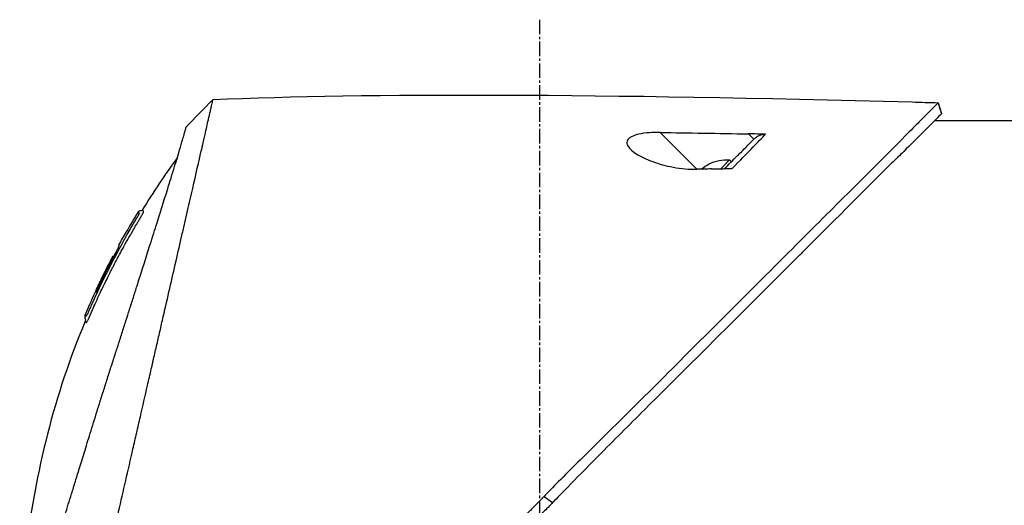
# Model space of a CAD drawing. Header units: millimetres. Extents: x 0 to 4378, y 0 to 2376.
# Tile 79 of 224: x 303 to 418, y 1757 to 1813. Entities that reach past the tile are written whole.
import ezdxf

# ---------------------------------------------------------------- set-up
doc = ezdxf.new("R2010")
doc.units = ezdxf.units.MM
doc.header["$LTSCALE"] = 0.2
doc.linetypes.add('CENTER2', pattern=[1.125, 0.75, -0.125, 0.125, -0.125])
doc.layers.add('02_Center Line', color=1, linetype='CENTER2')

# ---------------------------------------------------------------- blocks, each defined once
blk = doc.blocks.new('Blk$A04R2-4W24T')
for p, q in [((-202.57, 1144.1), (-202.94, 1142.84)), ((-213.05, 1142), (-202.13, 1142)), ((-180.52, 1140.48), (-181.15, 1139.86)), ((-174.53, 1136.37), (-170.24, 1140.65)), ((-178.53, 1137.24), (-178.32, 1137.45)), ((-177.3, 1136.43), (-178.32, 1137.45)), ((-175.95, 1136.99), (-175.94, 1137)), ((-175.03, 1136.38), (-175.02, 1136.38)), ((-109.41, 1130.64), (-109.41, 1130.64)), ((-108.21, 1129.09), (-108.22, 1129.08)), ((-107.36, 1127.54), (-107.36, 1127.54)), ((-106.86, 1126.12), (-106.86, 1126.13)), ((-106.77, 1126.21), (-106.72, 1126.26)), ((-106.69, 1126.3), (-106.69, 1126.3)), ((-156.77, 1098.35), (-157.76, 1097.62))]:
    blk.add_line(p, q)
for radius, start, end in [(4.52, 63.7131, 94.7607), (4.5, 49.6154, 63.7759)]:
    blk.add_arc((-177.94, 1132.95), radius, start, end)
for centre, major_axis, ratio, start_param, end_param in [((-108.41, -1383.15), (-2690.77, 101.98), 0.938894, 4.781808, 4.782934), ((-462.25, 1114.75), (-366.09, -26.02), 0.042138, 3.488133, 3.909025), ((-117.63, 1141.96), (-7.47, 7.7), 0.120793, 4.50015, 4.924628), ((-334.63, 1122.47), (-233.77, -14.41), 0.048344, 3.929452, 3.989586), ((-190.7, 1082.03), (-45.52, 83.34), 1, 4.712389, 4.730948), ((-190.7, 1082.03), (47.06, -82.48), 1, 1.552239, 1.570796), ((-165.94, 1060.84), (61.32, 61.29), 0.000012, 6.229279, 6.245753)]:
    blk.add_ellipse(centre, major_axis=major_axis, ratio=ratio, start_param=start_param, end_param=end_param)
for points, knots in [([(-102.94, 1077.46), (-103.41, 1079.48), (-103.91, 1081.67), (-104.53, 1084.4), (-104.62, 1084.75), (-104.74, 1085.29), (-104.78, 1085.47), (-105.04, 1086.62), (-105.24, 1087.5), (-105.59, 1089.01), (-105.72, 1089.6), (-105.92, 1090.46), (-105.99, 1090.77), (-106.08, 1091.15), (-106.1, 1091.23), (-106.19, 1091.63), (-106.27, 1091.97), (-106.52, 1093.07), (-106.7, 1093.85), (-106.93, 1094.84), (-106.97, 1095.04), (-107.08, 1095.52), (-107.14, 1095.79), (-107.24, 1096.23), (-107.29, 1096.41), (-107.87, 1098.96), (-108.43, 1101.4), (-109.14, 1104.49), (-109.28, 1105.12), (-109.57, 1106.37), (-109.71, 1106.98), (-110.13, 1108.82), (-110.4, 1110.03), (-110.76, 1111.56), (-110.83, 1111.88), (-110.98, 1112.52), (-111.05, 1112.84), (-111.16, 1113.33), (-111.2, 1113.48), (-111.27, 1113.79), (-111.3, 1113.94), (-111.46, 1114.65), (-111.6, 1115.22), (-111.79, 1116.09), (-111.86, 1116.38), (-111.99, 1116.96), (-112.06, 1117.24), (-112.26, 1118.1), (-112.38, 1118.67), (-112.77, 1120.34), (-113.02, 1121.45), (-113.52, 1123.61), (-113.76, 1124.67), (-114.23, 1126.74), (-114.46, 1127.74), (-114.8, 1129.2), (-114.91, 1129.68), (-115.12, 1130.62), (-115.23, 1131.08), (-115.44, 1131.98), (-115.54, 1132.43), (-116.04, 1134.6), (-116.4, 1136.17), (-116.96, 1138.63), (-117.18, 1139.59), (-117.51, 1141.05), (-117.64, 1141.62), (-117.8, 1142.29), (-117.84, 1142.46), (-117.89, 1142.7), (-117.91, 1142.77), (-117.95, 1142.97), (-117.98, 1143.09), (-118.05, 1143.4), (-118.09, 1143.58), (-118.15, 1143.85), (-118.18, 1143.95), (-118.21, 1144.07), (-118.21, 1144.11), (-118.24, 1144.24), (-118.26, 1144.32), (-118.29, 1144.43), (-118.29, 1144.46), (-118.29, 1144.46)], [0.000001, 0.000001, 0.000001, 0.000001, 0.87198, 0.87198, 0.998176, 0.998176, 1.064575, 1.064575, 1.41457, 1.41457, 1.596219, 1.596219, 1.693857, 1.693857, 1.719166, 1.719166, 1.837725, 1.837725, 2.111396, 2.111396, 2.182409, 2.182409, 2.276499, 2.276499, 2.337341, 2.337341, 3.162147, 3.162147, 3.373842, 3.373842, 3.579811, 3.579811, 3.984502, 3.984502, 4.09507, 4.09507, 4.202311, 4.202311, 4.255972, 4.255972, 4.304596, 4.304596, 4.486711, 4.486711, 4.581165, 4.581165, 4.673894, 4.673894, 4.859509, 4.859509, 5.231419, 5.231419, 5.60592, 5.60592, 5.979077, 5.979077, 6.165933, 6.165933, 6.351964, 6.351964, 6.539189, 6.539189, 7.288579, 7.288579, 7.860772, 7.860772, 8.290537, 8.290537, 8.451715, 8.451715, 8.522248, 8.522248, 8.654959, 8.654959, 8.889881, 8.889881, 9.06617, 9.06617, 9.132077, 9.132077, 9.362293, 9.362293, 9.592797, 9.592797, 9.592797, 9.592797]), ([(-202.57, 1144.1), (-202.57, 1144.1), (-202.57, 1144.1), (-202.57, 1144.1), (-202.57, 1144.1), (-202.57, 1144.1)], [-0.02987732, -0.02987732, -0.02987732, -0.02987732, -0.01373724, -0.01373724, 0, 0, 0, 0]), ([(-202.57, 1144.1), (-202.57, 1144.1), (-202.57, 1144.1), (-202.57, 1144.1), (-202.57, 1144.1), (-202.57, 1144.1), (-202.57, 1144.1), (-202.56, 1144.09), (-202.56, 1144.09), (-202.55, 1144.08), (-202.54, 1144.07), (-202.5, 1144.03), (-202.46, 1143.99), (-202.31, 1143.85), (-202.17, 1143.7), (-201.6, 1143.14), (-201.05, 1142.58), (-199.89, 1141.41), (-199.36, 1140.88), (-196.43, 1137.91), (-193.15, 1134.65), (-188.48, 1129.99), (-187.46, 1128.97), (-182, 1123.52), (-177.11, 1118.65), (-171.96, 1113.49), (-171.81, 1113.34), (-169.23, 1110.75), (-166.73, 1108.3), (-162.97, 1104.59), (-161.72, 1103.35), (-158.73, 1100.36), (-157.43, 1099.03), (-156.77, 1098.35)], [0.000001, 0.000001, 0.000001, 0.000001, 0.009162, 0.009162, 0.016971, 0.016971, 0.03259, 0.03259, 0.063827, 0.063827, 0.126304, 0.126304, 0.251265, 0.251265, 0.50133, 0.50133, 1.002, 1.002, 1.335959, 1.335959, 2.67129, 2.67129, 3.030313, 3.030313, 4.543873, 4.543873, 4.592411, 4.592411, 5.347172, 5.347172, 5.723633, 5.723633, 6.247668, 6.247668, 6.247668, 6.247668]), ([(-202.94, 1142.83), (-202.94, 1142.83), (-202.94, 1142.83), (-202.94, 1142.84), (-202.94, 1142.84), (-202.94, 1142.84), (-202.94, 1142.84), (-202.94, 1142.84), (-202.94, 1142.84), (-202.94, 1142.84)], [0.69221804, 0.69221804, 0.69221804, 0.69221804, 0.69329226, 0.69329226, 0.695708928, 0.695708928, 0.696915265, 0.696915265, 0.698320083, 0.698320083, 0.698320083, 0.698320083]), ([(-202.94, 1142.84), (-202.94, 1142.84), (-202.94, 1142.84), (-202.94, 1142.83), (-202.94, 1142.83), (-202.94, 1142.83), (-202.94, 1142.83), (-202.94, 1142.83), (-202.93, 1142.82), (-202.92, 1142.81), (-202.91, 1142.79), (-202.86, 1142.73), (-202.81, 1142.68), (-202.59, 1142.46), (-202.37, 1142.24), (-201.34, 1141.2), (-200.13, 1139.99), (-198.12, 1138.01), (-197.63, 1137.54), (-194.35, 1134.3), (-190.88, 1130.8), (-186.77, 1126.7), (-186.47, 1126.4), (-183.93, 1123.86), (-181.58, 1121.51), (-175.7, 1115.65), (-172.07, 1112.05), (-166.65, 1106.64), (-164.85, 1104.84), (-160.25, 1100.2), (-158.16, 1098.04), (-157.76, 1097.62)], [0.000047, 0.000047, 0.000047, 0.000047, 0.011008, 0.011008, 0.020393, 0.020393, 0.039197, 0.039197, 0.07693, 0.07693, 0.152825, 0.152825, 0.305669, 0.305669, 0.610232, 0.610232, 1.419716, 1.419716, 1.651889, 1.651889, 2.978842, 2.978842, 3.080675, 3.080675, 3.850394, 3.850394, 4.95171, 4.95171, 5.489352, 5.489352, 6.333255, 6.333255, 6.333255, 6.333255]), ([(-99.06, 1089.6), (-99.15, 1089.88), (-99.24, 1090.17), (-99.41, 1090.74), (-99.51, 1091.04), (-99.66, 1091.53), (-99.72, 1091.73), (-100.03, 1092.75), (-100.29, 1093.59), (-100.74, 1095.03), (-100.92, 1095.62), (-101.35, 1097.01), (-101.6, 1097.83), (-102.01, 1099.13), (-102.15, 1099.61), (-102.47, 1100.65), (-102.65, 1101.2), (-103.02, 1102.41), (-103.22, 1103.06), (-103.65, 1104.46), (-103.88, 1105.21), (-104.39, 1106.84), (-104.65, 1107.71), (-105, 1108.81), (-105.07, 1109.03), (-105.29, 1109.75), (-105.45, 1110.25), (-105.77, 1111.24), (-105.92, 1111.74), (-106.24, 1112.73), (-106.4, 1113.23), (-106.72, 1114.21), (-106.88, 1114.71), (-107.18, 1115.63), (-107.33, 1116.1), (-107.55, 1116.8), (-107.63, 1117.05), (-107.87, 1117.79), (-108.02, 1118.27), (-108.31, 1119.18), (-108.45, 1119.61), (-108.74, 1120.51), (-108.89, 1120.99), (-109.19, 1121.92), (-109.33, 1122.38), (-110.06, 1124.66), (-110.61, 1126.4), (-111.26, 1128.45), (-111.38, 1128.85), (-111.63, 1129.64), (-111.76, 1130.03), (-112.11, 1131.17), (-112.34, 1131.89), (-112.77, 1133.28), (-112.98, 1133.94), (-113.34, 1135.09), (-113.49, 1135.59), (-113.9, 1136.9), (-114.12, 1137.64), (-114.46, 1138.76), (-114.58, 1139.18), (-114.77, 1139.82), (-114.84, 1140.07), (-114.94, 1140.43), (-114.98, 1140.57), (-115.02, 1140.73), (-115.03, 1140.77), (-115.08, 1140.94), (-115.1, 1141.05), (-115.14, 1141.18), (-115.15, 1141.22), (-115.15, 1141.22)], [0.000001, 0.000001, 0.000001, 0.000001, 0.11946, 0.11946, 0.241052, 0.241052, 0.321692, 0.321692, 0.643653, 0.643653, 0.858623, 0.858623, 1.144694, 1.144694, 1.308122, 1.308122, 1.494874, 1.494874, 1.708069, 1.708069, 1.951832, 1.951832, 2.230695, 2.230695, 2.303189, 2.303189, 2.46479, 2.46479, 2.625297, 2.625297, 2.787922, 2.787922, 2.946664, 2.946664, 3.08253, 3.08253, 3.156368, 3.156368, 3.305764, 3.305764, 3.43529, 3.43529, 3.579096, 3.579096, 3.721833, 3.721833, 4.292184, 4.292184, 4.435257, 4.435257, 4.578157, 4.578157, 4.862917, 4.862917, 5.148905, 5.148905, 5.393875, 5.393875, 5.822939, 5.822939, 6.144758, 6.144758, 6.385994, 6.385994, 6.566823, 6.566823, 6.63475, 6.63475, 6.873456, 6.873456, 7.112007, 7.112007, 7.112007, 7.112007]), ([(-182.51, 1140.45), (-182.2, 1140.46), (-181.84, 1140.46), (-181.19, 1140.47), (-180.85, 1140.48), (-180.52, 1140.48)], [-0.1934752, -0.1934752, -0.1934752, -0.1934752, -0.0983779, -0.0983779, 0, 0, 0, 0]), ([(-181.15, 1139.86), (-181.24, 1139.95), (-181.34, 1140.03), (-181.55, 1140.18), (-181.66, 1140.24), (-181.89, 1140.35), (-182.02, 1140.39), (-182.27, 1140.44), (-182.39, 1140.46), (-182.51, 1140.45)], [0, 0, 0, 0, 0.0382217, 0.0382217, 0.0766364, 0.0766364, 0.116027, 0.116027, 0.1530194, 0.1530194, 0.1530194, 0.1530194]), ([(-178.62, 1136.45), (-179.48, 1137.34), (-180.3, 1138.18), (-181.06, 1138.96), (-181.57, 1139.49), (-182.06, 1139.99), (-182.51, 1140.45)], [0, 0, 0, 0, 0.5977799, 0.5977799, 0.5977799, 0.9999999, 0.9999999, 0.9999999, 0.9999999]), ([(-177.73, 1136.44), (-178.23, 1136.94), (-178.72, 1137.43), (-179.18, 1137.89), (-179.34, 1138.05), (-179.7, 1138.41), (-180.2, 1138.91), (-180.53, 1139.24), (-180.85, 1139.56), (-181.15, 1139.86)], [0.1685407, 0.1685407, 0.1685407, 0.1685407, 0.5, 0.5, 0.5, 0.75, 0.75, 0.75, 1, 1, 1, 1]), ([(-170.24, 1140.65), (-169.81, 1140.66), (-169.38, 1140.65), (-168.55, 1140.58), (-168.15, 1140.53), (-167.49, 1140.38), (-167.23, 1140.29), (-166.87, 1140.13), (-166.76, 1140.06), (-166.58, 1139.91), (-166.52, 1139.84), (-166.41, 1139.67), (-166.39, 1139.57), (-166.37, 1139.31), (-166.44, 1139.13), (-166.74, 1138.71), (-167.05, 1138.43), (-167.98, 1137.84), (-168.64, 1137.53), (-170.12, 1136.99), (-170.93, 1136.77), (-172.71, 1136.43), (-173.66, 1136.34), (-174.53, 1136.37)], [-1.636051, -1.636051, -1.636051, -1.636051, -1.487609, -1.487609, -1.342627, -1.342627, -1.229751, -1.229751, -1.162071, -1.162071, -1.103238, -1.103238, -1.031704, -1.031704, -0.907622, -0.907622, -0.714138, -0.714138, -0.48257, -0.48257, -0.258591, -0.258591, -0.000001, -0.000001, -0.000001, -0.000001]), ([(-176.21, 1136.41), (-176.65, 1136.42), (-177.12, 1136.43), (-177.9, 1136.44), (-178.28, 1136.45), (-178.62, 1136.45)], [-0.2324123, -0.2324123, -0.2324123, -0.2324123, -0.1008984, -0.1008984, -0.0000209, -0.0000209, -0.0000209, -0.0000209]), ([(-176.21, 1136.41), (-175.93, 1136.4), (-175.65, 1136.39), (-175.09, 1136.38), (-174.81, 1136.37), (-174.53, 1136.37)], [-0.1686475, -0.1686475, -0.1686475, -0.1686475, -0.0843243, -0.0843243, -0.000001, -0.000001, -0.000001, -0.000001]), ([(-104.33, 1120.12), (-104.35, 1120.16), (-104.38, 1120.22), (-104.42, 1120.32), (-104.43, 1120.35), (-104.45, 1120.38), (-104.46, 1120.41), (-104.54, 1120.58), (-104.58, 1120.67), (-104.58, 1120.67), (-104.58, 1120.67), (-104.6, 1120.71), (-104.6, 1120.73), (-104.79, 1121.16), (-104.99, 1121.58), (-105.18, 1122), (-105.3, 1122.25), (-105.42, 1122.5), (-105.54, 1122.75), (-105.68, 1123.05), (-105.82, 1123.32), (-105.94, 1123.57), (-106.17, 1124.03), (-106.36, 1124.42), (-106.53, 1124.74), (-106.6, 1124.88), (-106.67, 1125.01), (-106.72, 1125.12), (-106.93, 1125.53), (-107.05, 1125.76), (-107.08, 1125.81), (-107.23, 1126.09), (-107.38, 1126.38), (-107.53, 1126.66), (-107.67, 1126.9), (-107.8, 1127.15), (-107.94, 1127.39), (-108.17, 1127.82), (-108.36, 1128.16), (-108.51, 1128.42), (-108.62, 1128.62), (-108.71, 1128.77), (-108.77, 1128.87), (-109, 1129.28), (-109.14, 1129.51), (-109.16, 1129.56), (-109.19, 1129.59), (-109.21, 1129.62), (-109.22, 1129.66), (-109.25, 1129.71), (-109.28, 1129.75), (-109.3, 1129.79), (-109.35, 1129.88), (-109.39, 1129.94), (-109.43, 1130), (-109.43, 1130.01), (-109.44, 1130.03), (-109.45, 1130.04), (-109.48, 1130.08), (-109.5, 1130.12), (-109.51, 1130.14), (-109.51, 1130.15), (-109.52, 1130.16), (-109.53, 1130.17), (-109.53, 1130.18), (-109.54, 1130.19), (-109.55, 1130.2), (-109.55, 1130.2), (-109.55, 1130.21), (-109.55, 1130.21), (-109.58, 1130.26), (-109.61, 1130.31), (-109.63, 1130.34), (-109.7, 1130.45), (-109.74, 1130.52), (-109.76, 1130.56), (-109.77, 1130.58), (-109.79, 1130.61), (-109.81, 1130.64), (-109.82, 1130.65), (-109.83, 1130.67), (-109.83, 1130.68), (-109.84, 1130.69), (-109.84, 1130.69), (-109.84, 1130.7), (-109.85, 1130.71), (-109.86, 1130.72), (-109.87, 1130.74), (-109.88, 1130.76), (-109.89, 1130.77), (-109.9, 1130.79), (-109.9, 1130.8), (-109.91, 1130.81), (-109.93, 1130.84), (-109.94, 1130.86), (-109.95, 1130.88), (-109.96, 1130.9), (-109.99, 1130.95), (-110.02, 1131), (-110.04, 1131.04), (-110.07, 1131.1), (-110.1, 1131.15), (-110.12, 1131.19), (-110.13, 1131.22), (-110.15, 1131.25), (-110.16, 1131.27), (-110.17, 1131.29), (-110.17, 1131.3), (-110.18, 1131.31), (-110.18, 1131.31), (-110.18, 1131.32), (-110.18, 1131.32), (-110.19, 1131.34), (-110.2, 1131.37), (-110.21, 1131.4), (-110.22, 1131.4), (-110.22, 1131.41), (-110.22, 1131.41), (-110.22, 1131.42), (-110.22, 1131.42), (-110.22, 1131.43), (-110.22, 1131.43), (-110.23, 1131.44), (-110.23, 1131.45), (-110.23, 1131.45), (-110.23, 1131.46), (-110.23, 1131.46), (-110.23, 1131.47), (-110.2, 1131.49), (-110.18, 1131.53), (-110.16, 1131.55), (-110.14, 1131.57), (-110.12, 1131.58), (-110.12, 1131.59), (-110.11, 1131.6), (-110.1, 1131.6), (-110.1, 1131.61), (-110.09, 1131.61), (-110.09, 1131.62), (-110.08, 1131.63), (-110.08, 1131.63), (-110.07, 1131.63), (-110.07, 1131.63), (-110.07, 1131.63), (-110.07, 1131.63)], [-0.6381839, -0.6381839, -0.6381839, -0.6381839, -0.6316964, -0.6316964, -0.6316964, -0.6307456, -0.6307456, -0.6307456, -0.6250215, -0.6250215, -0.6250215, -0.6234436, -0.6234436, -0.6234436, -0.5910238, -0.5910238, -0.5910238, -0.5714286, -0.5714286, -0.5714286, -0.5584343, -0.5584343, -0.5584343, -0.5344378, -0.5344378, -0.5344378, -0.5236736, -0.5236736, -0.5236736, -0.4857143, -0.4857143, -0.4857143, -0.4628498, -0.4628498, -0.4628498, -0.4428571, -0.4428571, -0.4428571, -0.4184801, -0.4184801, -0.4184801, -0.4, -0.4, -0.4, -0.3785714, -0.3785714, -0.3785714, -0.3766324, -0.3766324, -0.3766324, -0.3736775, -0.3736775, -0.3736775, -0.3678571, -0.3678571, -0.3678571, -0.3667329, -0.3667329, -0.3667329, -0.3632653, -0.3632653, -0.3632653, -0.3617347, -0.3617347, -0.3617347, -0.3602041, -0.3602041, -0.3602041, -0.3600354, -0.3600354, -0.3600354, -0.3571429, -0.3571429, -0.3571429, -0.3517857, -0.3517857, -0.3517857, -0.3491071, -0.3491071, -0.3491071, -0.347306, -0.347306, -0.347306, -0.3464286, -0.3464286, -0.3464286, -0.3448214, -0.3448214, -0.3448214, -0.3432143, -0.3432143, -0.3432143, -0.341231, -0.341231, -0.341231, -0.34, -0.34, -0.34, -0.3357143, -0.3357143, -0.3357143, -0.3314305, -0.3314305, -0.3314305, -0.3277963, -0.3277963, -0.3277963, -0.325, -0.325, -0.325, -0.3238534, -0.3238534, -0.3238534, -0.3196429, -0.3196429, -0.3196429, -0.3186098, -0.3186098, -0.3186098, -0.3169643, -0.3169643, -0.3169643, -0.3142857, -0.3142857, -0.3142857, -0.3057284, -0.3057284, -0.3057284, -0.2625175, -0.2625175, -0.2625175, -0.2379132, -0.2379132, -0.2379132, -0.2285714, -0.2285714, -0.2285714, -0.2146659, -0.2146659, -0.2146659, -0.1843164, -0.1843164, -0.1843164, -0.1783373, -0.1783373, -0.1783373, -0.1783373]), ([(-110.07, 1131.63), (-110.06, 1131.61), (-110.05, 1131.59), (-110.01, 1131.57), (-109.99, 1131.56), (-109.95, 1131.54), (-109.93, 1131.54), (-109.88, 1131.53), (-109.84, 1131.52), (-109.77, 1131.52), (-109.73, 1131.51), (-109.67, 1131.49), (-109.65, 1131.48), (-109.62, 1131.45), (-109.6, 1131.43), (-109.59, 1131.41)], [0, 0, 0, 0, 0.00696823, 0.00696823, 0.0132767, 0.0132767, 0.01999622, 0.01999622, 0.03024169, 0.03024169, 0.04191695, 0.04191695, 0.04845969, 0.04845969, 0.05587781, 0.05587781, 0.05587781, 0.05587781]), ([(-109.46, 1130.73), (-109.48, 1130.76), (-109.5, 1130.78), (-109.51, 1130.81), (-109.6, 1130.95), (-109.64, 1131.03), (-109.66, 1131.06), (-109.66, 1131.07), (-109.68, 1131.1), (-109.69, 1131.14), (-109.7, 1131.14), (-109.7, 1131.14), (-109.7, 1131.15), (-109.71, 1131.17), (-109.72, 1131.18), (-109.72, 1131.2), (-109.73, 1131.21), (-109.73, 1131.23), (-109.74, 1131.24), (-109.74, 1131.24), (-109.74, 1131.24), (-109.74, 1131.24), (-109.74, 1131.24), (-109.74, 1131.24), (-109.74, 1131.25), (-109.74, 1131.25), (-109.74, 1131.25), (-109.74, 1131.26), (-109.74, 1131.26), (-109.74, 1131.26), (-109.74, 1131.26), (-109.74, 1131.27), (-109.73, 1131.27), (-109.73, 1131.27), (-109.73, 1131.27), (-109.73, 1131.28), (-109.73, 1131.28), (-109.73, 1131.28), (-109.72, 1131.28), (-109.72, 1131.28), (-109.72, 1131.28), (-109.72, 1131.29), (-109.71, 1131.29), (-109.71, 1131.29), (-109.7, 1131.3), (-109.7, 1131.3), (-109.7, 1131.3), (-109.69, 1131.31), (-109.68, 1131.31), (-109.68, 1131.32), (-109.68, 1131.32), (-109.67, 1131.33), (-109.66, 1131.34), (-109.65, 1131.35), (-109.64, 1131.36), (-109.63, 1131.37), (-109.63, 1131.37), (-109.63, 1131.37), (-109.62, 1131.38), (-109.61, 1131.39), (-109.6, 1131.4), (-109.59, 1131.41), (-109.59, 1131.41), (-109.59, 1131.41), (-109.59, 1131.41), (-109.59, 1131.41), (-109.59, 1131.41)], [0.6113952, 0.6113952, 0.6113952, 0.6113952, 0.6163655, 0.6163655, 0.6163655, 0.6428571, 0.6428571, 0.6428571, 0.6462054, 0.6462054, 0.6462054, 0.6466888, 0.6466888, 0.6466888, 0.6495536, 0.6495536, 0.6495536, 0.6529018, 0.6529018, 0.6529018, 0.6534468, 0.6534468, 0.6534468, 0.6545759, 0.6545759, 0.6545759, 0.65625, 0.65625, 0.65625, 0.6595982, 0.6595982, 0.6595982, 0.6629464, 0.6629464, 0.6629464, 0.6668565, 0.6668565, 0.6668565, 0.6696429, 0.6696429, 0.6696429, 0.6763393, 0.6763393, 0.6763393, 0.6830357, 0.6830357, 0.6830357, 0.6964286, 0.6964286, 0.6964286, 0.7071219, 0.7071219, 0.7071219, 0.75, 0.75, 0.75, 0.7544493, 0.7544493, 0.7544493, 0.7766834, 0.7766834, 0.7766834, 0.7989284, 0.7989284, 0.7989284, 0.8029565, 0.8029565, 0.8029565, 0.8029565]), ([(-107.95, 1128.12), (-108.02, 1128.25), (-108.09, 1128.38), (-108.16, 1128.51), (-108.52, 1129.14), (-108.82, 1129.65), (-109.06, 1130.05), (-109.22, 1130.33), (-109.36, 1130.56), (-109.46, 1130.73)], [0.53854069, 0.53854069, 0.53854069, 0.53854069, 0.54601158, 0.54601158, 0.54601158, 0.58414804, 0.58414804, 0.58414804, 0.6113952, 0.6113952, 0.6113952, 0.6113952]), ([(-107.95, 1128.12), (-107.15, 1126.7), (-106.39, 1125.25), (-105.3, 1123.06), (-104.95, 1122.32), (-104.44, 1121.2), (-104.27, 1120.83), (-104.02, 1120.27), (-103.94, 1120.08), (-103.82, 1119.8), (-103.77, 1119.7), (-103.72, 1119.59), (-103.71, 1119.56), (-103.67, 1119.49), (-103.65, 1119.45), (-103.63, 1119.4), (-103.62, 1119.38), (-103.6, 1119.35), (-103.6, 1119.34), (-103.59, 1119.34)], [0, 0, 0, 0, 0.4895494, 0.4895494, 0.7349123, 0.7349123, 0.8575971, 0.8575971, 0.9189278, 0.9189278, 0.9500754, 0.9500754, 0.9597588, 0.9597588, 0.9764516, 0.9764516, 0.986508, 0.986508, 0.9974152, 0.9974152, 0.9974152, 0.9974152]), ([(-104.71, 1122.04), (-104.99, 1122.66), (-105.29, 1123.27), (-105.88, 1124.48), (-106.19, 1125.08), (-106.6, 1125.87), (-106.66, 1125.99), (-106.81, 1126.28), (-106.89, 1126.43), (-107.03, 1126.71), (-107.1, 1126.85), (-107.23, 1127.12), (-107.29, 1127.24), (-107.37, 1127.43), (-107.39, 1127.48), (-107.39, 1127.52), (-107.38, 1127.52), (-107.37, 1127.53), (-107.36, 1127.54), (-107.36, 1127.54)], [0, 0, 0, 0, 0.2033457, 0.2033457, 0.4054893, 0.4054893, 0.4711803, 0.4711803, 0.537522, 0.537522, 0.6072062, 0.6072062, 0.6950472, 0.6950472, 0.7818922, 0.7818922, 0.8436322, 0.8436322, 0.9566964, 0.9566964, 0.9566964, 0.9566964]), ([(-107.1, 1126.84), (-107.09, 1126.83), (-107.08, 1126.82), (-107.01, 1126.68), (-106.94, 1126.54), (-106.84, 1126.33), (-106.81, 1126.27), (-106.77, 1126.21)], [0.10468541, 0.10468541, 0.10468541, 0.10468541, 0.10797961, 0.10797961, 0.13839286, 0.13839286, 0.15095897, 0.15095897, 0.15095897, 0.15095897]), ([(-106.69, 1126.3), (-106.69, 1126.29), (-106.7, 1126.28), (-106.72, 1126.27), (-106.72, 1126.27), (-106.72, 1126.26)], [0, 0, 0, 0, 0.2014667, 0.2014667, 0.2133174, 0.2133174, 0.2133174, 0.2133174]), ([(-106.72, 1126.26), (-106.72, 1126.26), (-106.72, 1126.26), (-106.72, 1126.26), (-106.72, 1126.26), (-106.71, 1126.24), (-106.7, 1126.22), (-106.68, 1126.17), (-106.67, 1126.14), (-106.64, 1126.08), (-106.62, 1126.05), (-106.58, 1125.96), (-106.55, 1125.91), (-106.39, 1125.6), (-106.3, 1125.43), (-105.67, 1124.21), (-105.16, 1123.15), (-104.66, 1122.09)], [0.2133319, 0.2133319, 0.2133319, 0.2133319, 0.2163534, 0.2163534, 0.2235204, 0.2235204, 0.23705, 0.23705, 0.2500366, 0.2500366, 0.2610139, 0.2610139, 0.2818391, 0.2818391, 0.3061493, 0.3061493, 0.4559018, 0.4559018, 0.4559018, 0.4559018]), ([(-105.39, 1123.73), (-105.44, 1123.83), (-105.54, 1124.04), (-106, 1124.97), (-106.34, 1125.63), (-106.69, 1126.3)], [-0.3088998, -0.3088998, -0.3088998, -0.3088998, -0.2247493, -0.2247493, 0, 0, 0, 0]), ([(-104.77, 1122.46), (-104.81, 1122.53), (-104.85, 1122.62), (-104.97, 1122.88), (-105.06, 1123.05), (-105.19, 1123.33), (-105.24, 1123.42), (-105.38, 1123.71), (-105.46, 1123.88), (-105.92, 1124.81), (-106.3, 1125.56), (-106.69, 1126.3)], [0.2755532, 0.2755532, 0.2755532, 0.2755532, 0.2850415, 0.2850415, 0.2995323, 0.2995323, 0.3067321, 0.3067321, 0.3211833, 0.3211833, 0.3801221, 0.3801221, 0.3801221, 0.3801221]), ([(-103.92, 1119.18), (-103.92, 1119.19), (-103.92, 1119.19), (-103.93, 1119.2), (-103.94, 1119.23), (-103.95, 1119.26), (-103.97, 1119.3), (-104, 1119.36), (-104.02, 1119.4), (-104.03, 1119.43), (-104.04, 1119.45), (-104.05, 1119.47), (-104.05, 1119.49), (-104.06, 1119.49), (-104.06, 1119.5), (-104.06, 1119.5), (-104.06, 1119.51), (-104.07, 1119.51), (-104.07, 1119.52), (-104.07, 1119.53), (-104.08, 1119.54), (-104.08, 1119.55), (-104.09, 1119.57), (-104.1, 1119.59), (-104.11, 1119.61), (-104.12, 1119.63), (-104.13, 1119.65), (-104.14, 1119.67), (-104.17, 1119.76), (-104.21, 1119.84), (-104.25, 1119.92), (-104.26, 1119.96), (-104.28, 1120.01), (-104.31, 1120.07), (-104.31, 1120.08), (-104.32, 1120.09), (-104.32, 1120.09), (-104.32, 1120.11), (-104.33, 1120.11), (-104.33, 1120.12), (-104.33, 1120.12), (-104.33, 1120.12), (-104.33, 1120.12)], [-0.66514195, -0.66514195, -0.66514195, -0.66514195, -0.66455586, -0.66455586, -0.66455586, -0.66183036, -0.66183036, -0.66183036, -0.65848214, -0.65848214, -0.65848214, -0.65680804, -0.65680804, -0.65680804, -0.65638951, -0.65638951, -0.65638951, -0.65597098, -0.65597098, -0.65597098, -0.65513393, -0.65513393, -0.65513393, -0.65351626, -0.65351626, -0.65351626, -0.65178571, -0.65178571, -0.65178571, -0.64508929, -0.64508929, -0.64508929, -0.64174107, -0.64174107, -0.64174107, -0.64037359, -0.64037359, -0.64037359, -0.63839286, -0.63839286, -0.63839286, -0.63818395, -0.63818395, -0.63818395, -0.63818395]), ([(-103.72, 1118.77), (-103.74, 1118.8), (-103.75, 1118.84), (-103.77, 1118.87), (-103.83, 1118.99), (-103.88, 1119.11), (-103.92, 1119.18), (-103.92, 1119.18), (-103.92, 1119.18), (-103.92, 1119.18)], [-0.67857143, -0.67857143, -0.67857143, -0.67857143, -0.67563925, -0.67563925, -0.67563925, -0.66517857, -0.66517857, -0.66517857, -0.66514195, -0.66514195, -0.66514195, -0.66514195]), ([(-103.42, 1119.44), (-103.42, 1119.44), (-103.42, 1119.44), (-103.42, 1119.44), (-103.42, 1119.44), (-103.42, 1119.43), (-103.43, 1119.42), (-103.44, 1119.41), (-103.45, 1119.4), (-103.46, 1119.39), (-103.47, 1119.38), (-103.47, 1119.37), (-103.48, 1119.36), (-103.49, 1119.35), (-103.5, 1119.35), (-103.52, 1119.34), (-103.52, 1119.34), (-103.52, 1119.34), (-103.52, 1119.34), (-103.52, 1119.34), (-103.53, 1119.33), (-103.53, 1119.33), (-103.55, 1119.33), (-103.56, 1119.33), (-103.56, 1119.33), (-103.56, 1119.33), (-103.56, 1119.33), (-103.56, 1119.33), (-103.57, 1119.33), (-103.56, 1119.3), (-103.59, 1119.33), (-103.59, 1119.33), (-103.59, 1119.34), (-103.59, 1119.34)], [0.1904669, 0.1904669, 0.1904669, 0.1904669, 0.1946998, 0.1946998, 0.1946998, 0.2185366, 0.2185366, 0.2185366, 0.2401138, 0.2401138, 0.2401138, 0.25, 0.25, 0.25, 0.2746433, 0.2746433, 0.2746433, 0.275, 0.275, 0.275, 0.284375, 0.284375, 0.284375, 0.29375, 0.29375, 0.29375, 0.2960651, 0.2960651, 0.2960651, 0.3063403, 0.3063403, 0.3063403, 0.3071483, 0.3071483, 0.3071483, 0.3071483]), ([(-103.42, 1119.44), (-103.41, 1119.41), (-103.4, 1119.38), (-103.39, 1119.32), (-103.39, 1119.29), (-103.4, 1119.21), (-103.41, 1119.16), (-103.44, 1119.02), (-103.47, 1118.92), (-103.46, 1118.77), (-103.45, 1118.74), (-103.44, 1118.7)], [0.00004944, 0.00004944, 0.00004944, 0.00004944, 0.00905919, 0.00905919, 0.01879779, 0.01879779, 0.03294906, 0.03294906, 0.06376672, 0.06376672, 0.07528968, 0.07528968, 0.07528968, 0.07528968]), ([(-103.44, 1118.7), (-103.44, 1118.7), (-103.44, 1118.7), (-103.44, 1118.7), (-103.44, 1118.7), (-103.45, 1118.69), (-103.45, 1118.69), (-103.46, 1118.68), (-103.46, 1118.68), (-103.46, 1118.68), (-103.47, 1118.67), (-103.48, 1118.66), (-103.49, 1118.65), (-103.5, 1118.64), (-103.51, 1118.63), (-103.51, 1118.63), (-103.53, 1118.61), (-103.54, 1118.6), (-103.55, 1118.59), (-103.55, 1118.59), (-103.55, 1118.59), (-103.55, 1118.59), (-103.55, 1118.59), (-103.55, 1118.59), (-103.56, 1118.58), (-103.56, 1118.58), (-103.56, 1118.58), (-103.56, 1118.58), (-103.57, 1118.57), (-103.58, 1118.57), (-103.58, 1118.57), (-103.58, 1118.56), (-103.58, 1118.56), (-103.58, 1118.56), (-103.59, 1118.56), (-103.59, 1118.56), (-103.59, 1118.56), (-103.59, 1118.56), (-103.59, 1118.56), (-103.59, 1118.56), (-103.59, 1118.56), (-103.59, 1118.57), (-103.59, 1118.57), (-103.6, 1118.57), (-103.6, 1118.57), (-103.6, 1118.57), (-103.6, 1118.57), (-103.6, 1118.57), (-103.61, 1118.57), (-103.61, 1118.58), (-103.62, 1118.58), (-103.63, 1118.61), (-103.63, 1118.61), (-103.64, 1118.63), (-103.65, 1118.64), (-103.67, 1118.67), (-103.69, 1118.72), (-103.72, 1118.77)], [-0.8424131, -0.8424131, -0.8424131, -0.8424131, -0.8361277, -0.8361277, -0.8361277, -0.7959166, -0.7959166, -0.7959166, -0.7857143, -0.7857143, -0.7857143, -0.7650972, -0.7650972, -0.7650972, -0.7397959, -0.7397959, -0.7397959, -0.7152592, -0.7152592, -0.7152592, -0.7135569, -0.7135569, -0.7135569, -0.7068916, -0.7068916, -0.7068916, -0.70606, -0.70606, -0.70606, -0.7010621, -0.7010621, -0.7010621, -0.6985631, -0.6985631, -0.6985631, -0.6973136, -0.6973136, -0.6973136, -0.6969517, -0.6969517, -0.6969517, -0.6960641, -0.6960641, -0.6960641, -0.6934402, -0.6934402, -0.6934402, -0.691691, -0.691691, -0.691691, -0.6873178, -0.6873178, -0.6873178, -0.6847598, -0.6847598, -0.6847598, -0.6785714, -0.6785714, -0.6785714, -0.6785714]), ([(-103.44, 1118.7), (-99.89, 1110.22), (-97.61, 1101.12), (-96.08, 1087.85), (-95.84, 1083.67), (-95.83, 1079.5)], [0, 0, 0, 0, 2.758267, 2.758267, 4.009408, 4.009408, 4.009408, 4.009408]), ([(-157.76, 1097.62), (-157.71, 1097.57), (-157.4, 1097.25), (-157.04, 1096.89), (-156.86, 1096.71), (-156.5, 1096.35), (-156.32, 1096.18), (-155.98, 1095.84), (-155.69, 1095.56), (-155.62, 1095.5)], [0.00043088, 0.00043088, 0.00043088, 0.00043088, 0.0154414, 0.0154414, 0.03075173, 0.03075173, 0.04552895, 0.04552895, 0.05960793, 0.05960793, 0.05960793, 0.05960793]), ([(-156.77, 1098.35), (-156.72, 1098.29), (-156.63, 1098.2), (-156.42, 1097.99), (-156.34, 1097.9), (-156.07, 1097.62), (-155.89, 1097.44), (-155.53, 1097.08), (-155.34, 1096.88), (-155.08, 1096.63), (-154.99, 1096.54), (-154.77, 1096.32), (-154.66, 1096.21), (-154.63, 1096.18)], [0.0012617, 0.0012617, 0.0012617, 0.0012617, 0.0227877, 0.0227877, 0.0388309, 0.0388309, 0.0709865, 0.0709865, 0.1023123, 0.1023123, 0.1191004, 0.1191004, 0.1425667, 0.1425667, 0.1425667, 0.1425667])]:
    blk.add_open_spline(points, degree=3, knots=knots)
for points in [[(-202.94, 1142.84), (-202.82, 1143.26), (-202.69, 1143.68), (-202.57, 1144.1)], [(-114.15, 1137.73), (-112.71, 1135.75), (-111.35, 1133.71), (-110.07, 1131.63)], [(-109.59, 1131.41), (-109.59, 1131.41), (-109.59, 1131.41), (-109.59, 1131.41)], [(-109.59, 1131.41), (-109.12, 1130.64), (-108.66, 1129.87), (-108.21, 1129.09)], [(-109.18, 1130.25), (-109.17, 1130.25), (-109.17, 1130.24), (-109.17, 1130.24)], [(-104.77, 1122.46), (-104.3, 1121.46), (-103.85, 1120.45), (-103.42, 1119.44)]]:
    blk.add_open_spline(points, degree=3)
at = {"layer": '02_Center Line', "ltscale": 11.288275}
blk.add_line((-156.25, 1153.75), (-156.25, 910.71), dxfattribs=at)

msp = doc.modelspace()

# ---------------------------------------------------------------- block references
at = {"xscale": -1}
msp.add_blockref('Blk$A04R2-4W24T', (207.561, 659.684), dxfattribs=at)

doc.saveas('drawing.dxf')
